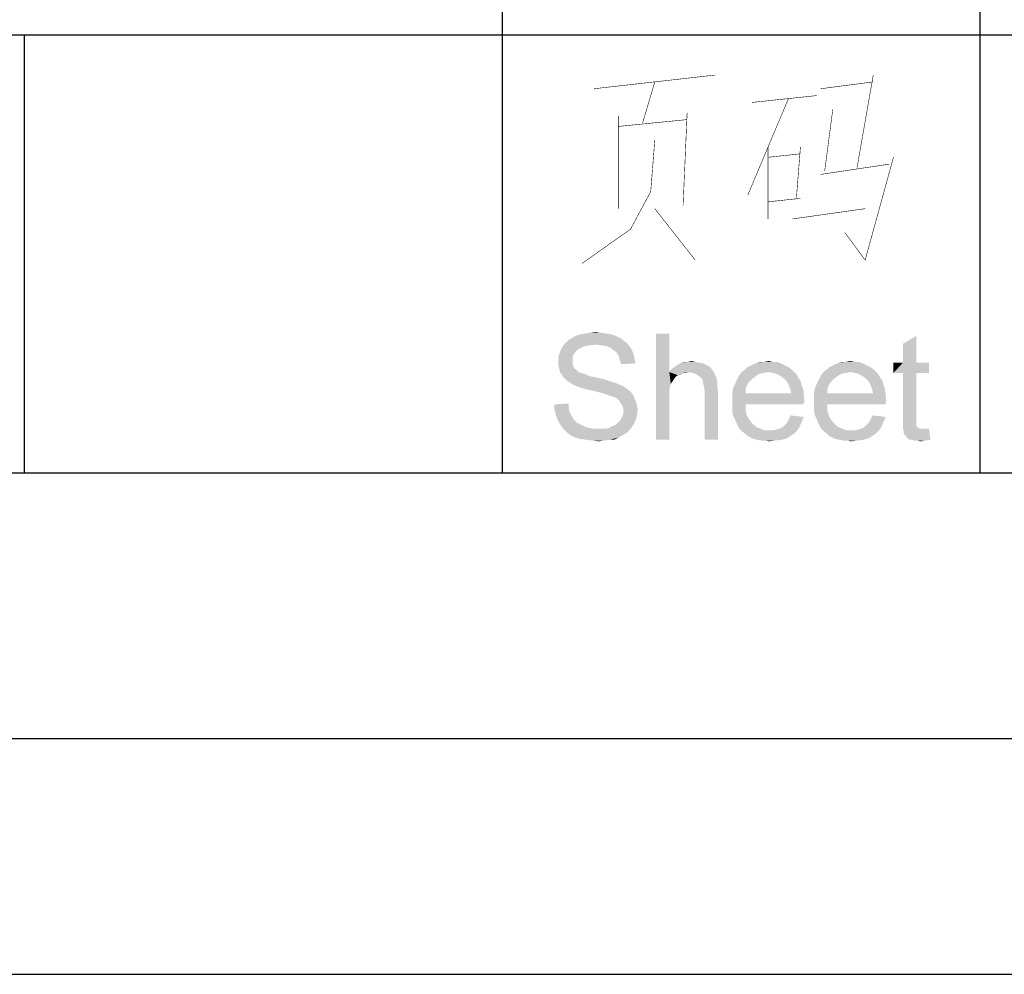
# Paper-space layout '61767N-2-A-2_1_1' of a CAD drawing. Header units: millimetres. Extents: x 0 to 594, y 1 to 420.
# Tile 188 of 222: x 557 to 575, y 1 to 19. Entities that reach past the tile are written whole.
import ezdxf

# ---------------------------------------------------------------- set-up
doc = ezdxf.new("R2010")
doc.units = ezdxf.units.MM
doc.header["$LTSCALE"] = 32.67
doc.layers.add('61767N-2-A-2_DXF_FORMAT', color=7, linetype='CONTINUOUS')
doc.layers.add('DETAIL', color=7, linetype='CONTINUOUS')

psp = doc.layouts.new('61767N-2-A-2_1_1')

# ---------------------------------------------------------------- linework, layer by layer
at = {"layer": '61767N-2-A-2_DXF_FORMAT', "color": 2, "linetype": 'Continuous'}
for p, q in [((566, 40.75), (566, 10)), ((575, 40.75), (575, 10)), ((515, 18.25), (584, 18.25)), ((557, 18.25), (557, 10)), ((409, 10), (584, 10)), ((20, 5), (589, 5)), ((0, 0.5605), (594, 0.5605))]:
    psp.add_line(p, q, dxfattribs=at)
at = {"layer": '61767N-2-A-2_DXF_FORMAT', "color": 7, "linetype": 'Continuous'}
psp.add_line((25, 10), (584, 10), dxfattribs=at)
at = {"layer": 'DETAIL', "color": 2, "linetype": 'Continuous', "const_width": 0.01}
for points in [[(567.7333, 17.2339), (570.0191, 17.4919)], [(572.9905, 17.4919), (572.6857, 15.75)], [(568.8762, 17.3629), (568.6476, 16.5887)], [(572, 17.2339), (572.9905, 17.3629)], [(570.7048, 16.9758), (571.9238, 17.1048)], [(571.3905, 17.0403), (570.6286, 15.2339)], [(568.1905, 16.7177), (568.1905, 14.9758)], [(569.4857, 16.7823), (569.4095, 15.0403)], [(572.2286, 16.8468), (572.0762, 15.6855)], [(568.1905, 16.5242), (569.4857, 16.6532)], [(568.8762, 16.2661), (568.8, 15.2984)], [(571.0095, 16.1371), (571.0095, 14.7823)], [(571.6191, 16.1371), (571.5429, 15.1694)], [(571.0095, 15.9436), (571.6191, 16.0081)], [(573.3714, 15.9436), (572.8381, 14.0081), (572.4571, 14.5242)], [(572, 15.621), (573.2952, 15.8145)], [(568.8, 15.2984), (568.4191, 14.5887), (567.5048, 13.9436)], [(571.6191, 15.1694), (571.0095, 15.1048)], [(568.8762, 14.9758), (569.6381, 14.0081)], [(571.4667, 14.7823), (572.8381, 14.9758)]]:
    psp.add_lwpolyline(points, dxfattribs=at)
at = {"layer": 'DETAIL', "color": 2, "linetype": 'Continuous'}
for points in [[(568.0532, 12.6102), (567.3865, 12.5806), (567.4754, 12.6102)], [(567.3865, 12.5806), (568.0532, 12.6102), (568.1421, 12.5806)], [(567.9643, 12.625), (567.4754, 12.6102), (567.5643, 12.625)], [(567.4754, 12.6102), (567.9643, 12.625), (568.0532, 12.6102)], [(567.8606, 12.6398), (567.5643, 12.625), (567.6532, 12.6398)], [(567.5643, 12.625), (567.8606, 12.6398), (567.9643, 12.625)], [(567.6532, 12.6398), (567.7569, 12.6546), (567.8606, 12.6398)], [(569.1495, 12.625), (569.1495, 11.8991), (568.8976, 10.625)], [(569.1495, 12.625), (568.8976, 10.625), (568.8976, 12.625)], [(567.7717, 12.4176), (567.1346, 12.3731), (567.1939, 12.4472)], [(568.2902, 12.4917), (567.1939, 12.4472), (567.2383, 12.4917)], [(567.1939, 12.4472), (568.2902, 12.4917), (568.3643, 12.4324)], [(567.1939, 12.4472), (568.3643, 12.4324), (567.7717, 12.4176)], [(568.2309, 12.5361), (567.2383, 12.4917), (567.3124, 12.5361)], [(567.2383, 12.4917), (568.2309, 12.5361), (568.2902, 12.4917)], [(568.1421, 12.5806), (567.3124, 12.5361), (567.3865, 12.5806)], [(567.3124, 12.5361), (568.1421, 12.5806), (568.2309, 12.5361)], [(567.8754, 12.4028), (567.7717, 12.4176), (568.3643, 12.4324)], [(567.9643, 12.388), (567.8754, 12.4028), (568.3643, 12.4324)], [(567.9643, 12.388), (568.3643, 12.4324), (568.4087, 12.3731)], [(573.5495, 12.0769), (573.5495, 12.4324), (573.8013, 12.5806)], [(573.5495, 12.0769), (573.8013, 12.5806), (573.8013, 12.0769)], [(567.3421, 12.225), (567.0606, 12.1657), (567.0754, 12.2398)], [(567.3865, 12.2843), (567.0754, 12.2398), (567.105, 12.3139)], [(567.0754, 12.2398), (567.3865, 12.2843), (567.3421, 12.225)], [(567.4902, 12.3583), (567.105, 12.3139), (567.1346, 12.3731)], [(567.4902, 12.3583), (567.4309, 12.3287), (567.105, 12.3139)], [(567.105, 12.3139), (567.4309, 12.3287), (567.3865, 12.2843)], [(567.7717, 12.4176), (567.6532, 12.4028), (567.1346, 12.3731)], [(567.6532, 12.4028), (567.5643, 12.388), (567.1346, 12.3731)], [(567.1346, 12.3731), (567.5643, 12.388), (567.4902, 12.3583)], [(568.4087, 12.3731), (568.0383, 12.3583), (567.9643, 12.388)], [(568.0976, 12.3139), (568.0383, 12.3583), (568.4087, 12.3731)], [(568.0976, 12.3139), (568.4087, 12.3731), (568.4532, 12.2991)], [(568.4532, 12.2991), (568.1569, 12.2694), (568.0976, 12.3139)], [(568.1569, 12.2694), (568.4532, 12.2991), (568.4828, 12.225)], [(568.4828, 12.225), (568.2013, 12.1954), (568.1569, 12.2694)], [(567.0606, 12.1657), (567.3421, 12.225), (567.3272, 12.1657)], [(567.3272, 12.1657), (567.3272, 12.1065), (567.0606, 12.0917)], [(567.3272, 12.1657), (567.0606, 12.0917), (567.0606, 12.1657)], [(567.0606, 12.0917), (567.3272, 12.1065), (567.3272, 12.062)], [(567.3272, 12.062), (567.0606, 12.0324), (567.0606, 12.0917)], [(567.0606, 12.0324), (567.3272, 12.062), (567.3421, 12.0176)], [(568.2013, 12.1954), (568.4828, 12.225), (568.4976, 12.1361)], [(568.4976, 12.1361), (568.2161, 12.1213), (568.2013, 12.1954)], [(568.2161, 12.1213), (568.4976, 12.1361), (568.5124, 12.062)], [(568.5124, 12.062), (568.2458, 12.0472), (568.2161, 12.1213)], [(569.7124, 12.0769), (569.7865, 12.062), (569.3272, 12.0472)], [(569.7124, 12.0769), (569.3272, 12.0472), (569.3865, 12.0769)], [(569.3272, 12.0472), (569.7865, 12.062), (569.8458, 12.0324)], [(569.505, 12.0917), (569.6383, 12.0917), (569.3865, 12.0769)], [(569.505, 12.0917), (569.3865, 12.0769), (569.4458, 12.0917)], [(569.3865, 12.0769), (569.6383, 12.0917), (569.7124, 12.0769)], [(569.505, 12.0917), (569.5643, 12.1065), (569.6383, 12.0917)], [(571.2235, 12.0769), (570.7346, 12.0472), (570.8087, 12.0769)], [(570.7346, 12.0472), (571.2235, 12.0769), (571.2828, 12.0472)], [(571.0902, 12.0917), (571.1643, 12.0917), (570.8087, 12.0769)], [(570.9421, 12.0917), (571.0902, 12.0917), (570.8087, 12.0769)], [(570.9421, 12.0917), (570.8087, 12.0769), (570.868, 12.0917)], [(570.8087, 12.0769), (571.1643, 12.0917), (571.2235, 12.0769)], [(570.9421, 12.0917), (571.0161, 12.1065), (571.0902, 12.0917)], [(572.7643, 12.0769), (572.2754, 12.0472), (572.3495, 12.0769)], [(572.2754, 12.0472), (572.7643, 12.0769), (572.8235, 12.0472)], [(572.6309, 12.0917), (572.705, 12.0917), (572.3495, 12.0769)], [(572.4828, 12.0917), (572.6309, 12.0917), (572.3495, 12.0769)], [(572.4828, 12.0917), (572.3495, 12.0769), (572.4087, 12.0917)], [(572.3495, 12.0769), (572.705, 12.0917), (572.7643, 12.0769)], [(572.4828, 12.0917), (572.5569, 12.1065), (572.6309, 12.0917)], [(573.8013, 12.0769), (574.0383, 12.0769), (573.3717, 11.8843)], [(573.5495, 12.0769), (573.8013, 12.0769), (573.3717, 11.8843)], [(573.5495, 12.0769), (573.3717, 11.8843), (573.3717, 12.0769)], [(573.5495, 11.8843), (573.3717, 11.8843), (574.0383, 12.0769)], [(573.8013, 11.8843), (573.5495, 11.8843), (574.0383, 12.0769)], [(573.8013, 11.8843), (574.0383, 12.0769), (574.0383, 11.8843)], [(567.3421, 12.0176), (567.0754, 11.9731), (567.0606, 12.0324)], [(567.0754, 11.9731), (567.3421, 12.0176), (567.3569, 11.9731)], [(567.3569, 11.9731), (567.0902, 11.8991), (567.0754, 11.9731)], [(567.3569, 11.9731), (567.4013, 11.9435), (567.0902, 11.8991)], [(567.4013, 11.9435), (567.4161, 11.9139), (567.0902, 11.8991)], [(567.0902, 11.8991), (567.4161, 11.9139), (567.4458, 11.8991)], [(567.4458, 11.8991), (567.1198, 11.8546), (567.0902, 11.8991)], [(567.4458, 11.8991), (567.4902, 11.8843), (567.1198, 11.8546)], [(567.4902, 11.8843), (567.5346, 11.8694), (567.1198, 11.8546)], [(567.1198, 11.8546), (567.5346, 11.8694), (567.5791, 11.8546)], [(569.1495, 11.8991), (569.1643, 11.6324), (568.8976, 10.625)], [(569.9791, 11.9139), (569.1495, 11.8991), (569.1791, 11.9435)], [(569.5198, 11.8991), (569.1495, 11.8991), (569.9791, 11.9139)], [(569.1495, 11.8991), (569.5198, 11.8991), (569.4161, 11.8843)], [(569.1495, 11.8991), (569.4161, 11.8843), (569.3124, 11.8398)], [(569.1495, 11.8991), (569.3124, 11.8398), (569.268, 11.8102)], [(569.1495, 11.8991), (569.268, 11.8102), (569.1791, 11.6769)], [(569.1495, 11.8991), (569.1791, 11.6769), (569.1643, 11.6324)], [(569.9495, 11.9583), (569.1791, 11.9435), (569.2383, 11.988)], [(569.1791, 11.9435), (569.9495, 11.9583), (569.9791, 11.9139)], [(569.905, 12.0028), (569.2383, 11.988), (569.2828, 12.0176)], [(569.2383, 11.988), (569.905, 12.0028), (569.9495, 11.9583)], [(569.8458, 12.0324), (569.2828, 12.0176), (569.3272, 12.0472)], [(569.2828, 12.0176), (569.8458, 12.0324), (569.905, 12.0028)], [(569.4161, 11.8843), (569.3569, 11.8546), (569.3124, 11.8398)], [(569.4161, 11.8843), (569.5198, 11.8991), (569.4606, 11.8843)], [(569.5791, 11.8843), (569.5198, 11.8991), (569.9791, 11.9139)], [(569.6383, 11.8694), (569.5791, 11.8843), (569.9791, 11.9139)], [(569.6383, 11.8694), (569.9791, 11.9139), (570.0087, 11.8546)], [(570.0087, 11.8546), (569.6828, 11.8398), (569.6383, 11.8694)], [(571.0161, 11.8991), (570.9272, 11.8843), (570.468, 11.8398)], [(571.0161, 11.8991), (570.468, 11.8398), (570.5124, 11.8991)], [(570.9272, 11.8843), (570.8532, 11.8694), (570.468, 11.8398)], [(570.468, 11.8398), (570.8532, 11.8694), (570.7791, 11.825)], [(571.4606, 11.9435), (570.5124, 11.8991), (570.5717, 11.9435)], [(571.0161, 11.8991), (570.5124, 11.8991), (571.4606, 11.9435)], [(571.4013, 11.988), (570.5717, 11.9435), (570.6161, 11.988)], [(570.5717, 11.9435), (571.4013, 11.988), (571.4606, 11.9435)], [(571.3421, 12.0176), (570.6161, 11.988), (570.6754, 12.0176)], [(570.6161, 11.988), (571.3421, 12.0176), (571.4013, 11.988)], [(571.2828, 12.0472), (570.6754, 12.0176), (570.7346, 12.0472)], [(570.6754, 12.0176), (571.2828, 12.0472), (571.3421, 12.0176)], [(571.0161, 11.8991), (571.4606, 11.9435), (571.505, 11.8991)], [(571.505, 11.8991), (571.105, 11.8843), (571.0161, 11.8991)], [(571.1939, 11.8546), (571.105, 11.8843), (571.505, 11.8991)], [(571.1939, 11.8546), (571.505, 11.8991), (571.5495, 11.8546)], [(572.5569, 11.8991), (572.468, 11.8843), (572.0087, 11.8398)], [(572.5569, 11.8991), (572.0087, 11.8398), (572.0532, 11.8991)], [(572.468, 11.8843), (572.3939, 11.8694), (572.0087, 11.8398)], [(572.0087, 11.8398), (572.3939, 11.8694), (572.3198, 11.825)], [(573.0013, 11.9435), (572.0532, 11.8991), (572.1124, 11.9435)], [(572.5569, 11.8991), (572.0532, 11.8991), (573.0013, 11.9435)], [(572.9421, 11.988), (572.1124, 11.9435), (572.1569, 11.988)], [(572.1124, 11.9435), (572.9421, 11.988), (573.0013, 11.9435)], [(572.8828, 12.0176), (572.1569, 11.988), (572.2161, 12.0176)], [(572.1569, 11.988), (572.8828, 12.0176), (572.9421, 11.988)], [(572.8235, 12.0472), (572.2161, 12.0176), (572.2754, 12.0472)], [(572.2161, 12.0176), (572.8235, 12.0472), (572.8828, 12.0176)], [(572.5569, 11.8991), (573.0013, 11.9435), (573.0458, 11.8991)], [(573.0458, 11.8991), (572.6458, 11.8843), (572.5569, 11.8991)], [(572.7346, 11.8546), (572.6458, 11.8843), (573.0458, 11.8991)], [(572.7346, 11.8546), (573.0458, 11.8991), (573.0902, 11.8546)], [(573.8013, 11.8843), (573.5495, 11.0398), (573.5495, 11.8843)], [(573.5495, 11.0398), (573.8013, 11.8843), (573.8013, 11.025)], [(567.5791, 11.8546), (567.1643, 11.7954), (567.1198, 11.8546)], [(567.5791, 11.8546), (567.6383, 11.825), (567.1643, 11.7954)], [(567.6383, 11.825), (567.7124, 11.8102), (567.1643, 11.7954)], [(567.1643, 11.7954), (567.7124, 11.8102), (567.7865, 11.7954)], [(567.7865, 11.7954), (567.2087, 11.7509), (567.1643, 11.7954)], [(567.7865, 11.7954), (567.9198, 11.7657), (567.2087, 11.7509)], [(567.2087, 11.7509), (567.9198, 11.7657), (568.0532, 11.7213)], [(568.0532, 11.7213), (567.268, 11.7065), (567.2087, 11.7509)], [(567.268, 11.7065), (568.0532, 11.7213), (568.1421, 11.6917)], [(568.1421, 11.6917), (567.3421, 11.662), (567.268, 11.7065)], [(567.3421, 11.662), (568.1421, 11.6917), (568.2161, 11.662)], [(569.268, 11.8102), (569.2087, 11.7213), (569.1791, 11.6769)], [(569.268, 11.8102), (569.2383, 11.7657), (569.2087, 11.7213)], [(569.7272, 11.8102), (569.6828, 11.8398), (570.0087, 11.8546)], [(569.7272, 11.8102), (570.0087, 11.8546), (570.0383, 11.7954)], [(570.0383, 11.7954), (569.7717, 11.7657), (569.7272, 11.8102)], [(569.7717, 11.7657), (570.0383, 11.7954), (570.0532, 11.7213)], [(570.0532, 11.7213), (569.7865, 11.6917), (569.7717, 11.7657)], [(569.8013, 11.6324), (569.7865, 11.6917), (570.0532, 11.7213)], [(569.8013, 11.6324), (570.0532, 11.7213), (570.0532, 11.6324)], [(570.6606, 11.7213), (570.3791, 11.662), (570.4087, 11.7213)], [(570.3791, 11.662), (570.6606, 11.7213), (570.6161, 11.662)], [(570.7198, 11.7806), (570.4087, 11.7213), (570.4383, 11.7806)], [(570.4087, 11.7213), (570.7198, 11.7806), (570.6606, 11.7213)], [(570.7791, 11.825), (570.4383, 11.7806), (570.468, 11.8398)], [(570.4383, 11.7806), (570.7791, 11.825), (570.7198, 11.7806)], [(571.5495, 11.8546), (571.268, 11.8102), (571.1939, 11.8546)], [(571.268, 11.8102), (571.5495, 11.8546), (571.5791, 11.7954)], [(571.5791, 11.7954), (571.3421, 11.7509), (571.268, 11.8102)], [(571.3421, 11.7509), (571.5791, 11.7954), (571.6235, 11.7361)], [(571.6235, 11.7361), (571.3717, 11.7065), (571.3421, 11.7509)], [(571.3717, 11.7065), (571.6235, 11.7361), (571.6383, 11.662)], [(571.6383, 11.662), (571.4013, 11.6472), (571.3717, 11.7065)], [(572.2013, 11.7213), (571.9198, 11.662), (571.9495, 11.7213)], [(571.9198, 11.662), (572.2013, 11.7213), (572.1569, 11.662)], [(572.2606, 11.7806), (571.9495, 11.7213), (571.9791, 11.7806)], [(571.9495, 11.7213), (572.2606, 11.7806), (572.2013, 11.7213)], [(572.3198, 11.825), (571.9791, 11.7806), (572.0087, 11.8398)], [(571.9791, 11.7806), (572.3198, 11.825), (572.2606, 11.7806)], [(573.0902, 11.8546), (572.8087, 11.8102), (572.7346, 11.8546)], [(572.8087, 11.8102), (573.0902, 11.8546), (573.1198, 11.7954)], [(573.1198, 11.7954), (572.8828, 11.7509), (572.8087, 11.8102)], [(572.8828, 11.7509), (573.1198, 11.7954), (573.1643, 11.7361)], [(573.1643, 11.7361), (572.9124, 11.7065), (572.8828, 11.7509)], [(572.9124, 11.7065), (573.1643, 11.7361), (573.1791, 11.662)], [(573.1791, 11.662), (572.9421, 11.6472), (572.9124, 11.7065)], [(568.2161, 11.662), (567.4013, 11.6324), (567.3421, 11.662)], [(567.4013, 11.6324), (568.2161, 11.662), (568.2902, 11.6324)], [(568.2902, 11.6324), (567.4902, 11.6028), (567.4013, 11.6324)], [(567.5939, 11.5731), (567.4902, 11.6028), (568.2902, 11.6324)], [(567.5939, 11.5731), (568.2902, 11.6324), (568.3643, 11.5731)], [(568.3643, 11.5731), (567.7272, 11.5435), (567.5939, 11.5731)], [(567.7272, 11.5435), (568.3643, 11.5731), (568.4235, 11.5287)], [(568.4235, 11.5287), (567.8458, 11.5139), (567.7272, 11.5435)], [(567.9495, 11.4843), (567.8458, 11.5139), (568.4235, 11.5287)], [(567.9495, 11.4843), (568.4235, 11.5287), (568.468, 11.4694)], [(569.1643, 11.6324), (569.1495, 11.5583), (568.8976, 10.625)], [(569.1495, 11.5583), (569.1495, 11.4991), (568.8976, 10.625)], [(569.1495, 11.4991), (569.1495, 11.4102), (568.8976, 10.625)], [(570.0532, 11.6324), (569.8161, 11.5435), (569.8013, 11.6324)], [(569.8161, 11.5435), (570.0532, 11.6324), (570.068, 11.5287)], [(570.068, 11.5287), (569.8161, 10.625), (569.8161, 11.5435)], [(569.8161, 10.625), (570.068, 11.5287), (570.068, 10.625)], [(570.5865, 11.5731), (570.3346, 11.4991), (570.3495, 11.588)], [(570.3346, 11.4991), (570.5865, 11.5731), (570.5865, 11.4991)], [(571.4458, 11.4991), (571.6828, 11.4398), (570.3346, 11.425)], [(570.5865, 11.4991), (571.4458, 11.4991), (570.3346, 11.425)], [(570.5865, 11.4991), (570.3346, 11.425), (570.3346, 11.4991)], [(570.6161, 11.662), (570.3495, 11.588), (570.3791, 11.662)], [(570.3495, 11.588), (570.6161, 11.662), (570.5865, 11.5731)], [(571.4013, 11.6472), (571.6383, 11.662), (571.668, 11.588)], [(571.668, 11.588), (571.4309, 11.5731), (571.4013, 11.6472)], [(571.4309, 11.5731), (571.668, 11.588), (571.6828, 11.5139)], [(571.6828, 11.5139), (571.4458, 11.4991), (571.4309, 11.5731)], [(571.4458, 11.4991), (571.6828, 11.5139), (571.6828, 11.4398)], [(572.1272, 11.5731), (571.8754, 11.4991), (571.8902, 11.588)], [(571.8754, 11.4991), (572.1272, 11.5731), (572.1272, 11.4991)], [(572.9865, 11.4991), (573.2235, 11.4398), (571.8754, 11.425)], [(572.1272, 11.4991), (572.9865, 11.4991), (571.8754, 11.425)], [(572.1272, 11.4991), (571.8754, 11.425), (571.8754, 11.4991)], [(572.1569, 11.662), (571.8902, 11.588), (571.9198, 11.662)], [(571.8902, 11.588), (572.1569, 11.662), (572.1272, 11.5731)], [(572.9421, 11.6472), (573.1791, 11.662), (573.2087, 11.588)], [(573.2087, 11.588), (572.9717, 11.5731), (572.9421, 11.6472)], [(572.9717, 11.5731), (573.2087, 11.588), (573.2235, 11.5139)], [(573.2235, 11.5139), (572.9865, 11.4991), (572.9717, 11.5731)], [(572.9865, 11.4991), (573.2235, 11.5139), (573.2235, 11.4398)], [(568.468, 11.4694), (568.0235, 11.4546), (567.9495, 11.4843)], [(568.068, 11.4398), (568.0235, 11.4546), (568.468, 11.4694)], [(568.1272, 11.425), (568.068, 11.4398), (568.468, 11.4694)], [(568.1717, 11.3954), (568.1272, 11.425), (568.468, 11.4694)], [(568.1717, 11.3954), (568.468, 11.4694), (568.4976, 11.3954)], [(568.4976, 11.3954), (568.2013, 11.3657), (568.1717, 11.3954)], [(568.2013, 11.3657), (568.4976, 11.3954), (568.5272, 11.3361)], [(568.5272, 11.3361), (568.2309, 11.3213), (568.2013, 11.3657)], [(568.2309, 11.3213), (568.5272, 11.3361), (568.5421, 11.262)], [(568.5421, 11.262), (568.2754, 11.2472), (568.2309, 11.3213)], [(568.8976, 10.625), (569.1495, 11.4102), (569.1495, 10.625)], [(570.3346, 11.425), (571.6828, 11.4398), (571.6976, 11.3509)], [(571.6976, 11.3509), (570.3346, 11.3361), (570.3346, 11.425)], [(570.3346, 11.3361), (571.6976, 11.3509), (571.6828, 11.3213)], [(570.3346, 11.3361), (571.6828, 11.3213), (570.5865, 11.2917)], [(570.5865, 11.2917), (570.3346, 11.2472), (570.3346, 11.3361)], [(570.5865, 11.2917), (571.6828, 11.3213), (571.6828, 11.2917)], [(571.8754, 11.425), (573.2235, 11.4398), (573.2383, 11.3509)], [(573.2383, 11.3509), (571.8754, 11.3361), (571.8754, 11.425)], [(571.8754, 11.3361), (573.2383, 11.3509), (573.2235, 11.3213)], [(571.8754, 11.3361), (573.2235, 11.3213), (572.1272, 11.2917)], [(572.1272, 11.2917), (571.8754, 11.2472), (571.8754, 11.3361)], [(572.1272, 11.2917), (573.2235, 11.3213), (573.2235, 11.2917)], [(566.9865, 11.2917), (567.2532, 11.3065), (567.2532, 11.2324)], [(567.2532, 11.2324), (566.9865, 11.188), (566.9865, 11.2917)], [(566.9865, 11.188), (567.2532, 11.2324), (567.268, 11.1583)], [(567.268, 11.1583), (567.0161, 11.0843), (566.9865, 11.188)], [(567.268, 11.1583), (567.2976, 11.0991), (567.0161, 11.0843)], [(568.2754, 11.2472), (568.5421, 11.262), (568.5569, 11.188)], [(568.5569, 11.188), (568.2902, 11.1731), (568.2754, 11.2472)], [(568.5421, 11.0991), (568.2754, 11.0843), (568.2902, 11.1731)], [(568.2902, 11.1731), (568.5569, 11.188), (568.5421, 11.0991)], [(570.3346, 11.2472), (570.5865, 11.2917), (570.5865, 11.1731)], [(570.5865, 11.1731), (570.3346, 11.1583), (570.3346, 11.2472)], [(570.3495, 11.0843), (570.3346, 11.1583), (570.5865, 11.1731)], [(570.3495, 11.0843), (570.5865, 11.1731), (570.6161, 11.0694)], [(571.8754, 11.2472), (572.1272, 11.2917), (572.1272, 11.1731)], [(572.1272, 11.1731), (571.8754, 11.1583), (571.8754, 11.2472)], [(571.8902, 11.0843), (571.8754, 11.1583), (572.1272, 11.1731)], [(571.8902, 11.0843), (572.1272, 11.1731), (572.1569, 11.0694)], [(567.0161, 11.0843), (567.2976, 11.0991), (567.3272, 11.0398)], [(567.3272, 11.0398), (567.0458, 10.9954), (567.0161, 11.0843)], [(567.0458, 10.9954), (567.3272, 11.0398), (567.3569, 10.9954)], [(567.3569, 10.9954), (567.0902, 10.9213), (567.0458, 10.9954)], [(567.3569, 10.9954), (567.4013, 10.9509), (567.0902, 10.9213)], [(567.0902, 10.9213), (567.4013, 10.9509), (567.4606, 10.9213)], [(568.068, 10.8769), (568.1124, 10.8917), (568.4976, 10.9509)], [(568.068, 10.8769), (568.4976, 10.9509), (568.4532, 10.8769)], [(568.1124, 10.8917), (568.1569, 10.9213), (568.4976, 10.9509)], [(568.4976, 10.9509), (568.1569, 10.9213), (568.2013, 10.9657)], [(568.2013, 10.9657), (568.2309, 10.9954), (568.5272, 11.025)], [(568.2013, 10.9657), (568.5272, 11.025), (568.4976, 10.9509)], [(568.5272, 11.025), (568.2309, 10.9954), (568.2754, 11.0843)], [(568.2754, 11.0843), (568.5421, 11.0991), (568.5272, 11.025)], [(570.6161, 11.0694), (570.3791, 11.025), (570.3495, 11.0843)], [(570.3791, 11.025), (570.6161, 11.0694), (570.6606, 10.9954)], [(570.6606, 10.9954), (570.4087, 10.9509), (570.3791, 11.025)], [(570.4087, 10.9509), (570.6606, 10.9954), (570.7198, 10.9213)], [(570.7198, 10.9213), (570.4383, 10.8917), (570.4087, 10.9509)], [(571.2828, 10.862), (571.3272, 10.9065), (571.6383, 10.9509)], [(571.2828, 10.862), (571.6383, 10.9509), (571.5939, 10.8472)], [(571.6383, 10.9509), (571.3272, 10.9065), (571.3717, 10.9509)], [(571.3717, 10.9509), (571.4013, 11.0102), (571.6828, 11.0546)], [(571.3717, 10.9509), (571.6828, 11.0546), (571.6383, 10.9509)], [(571.6828, 11.0546), (571.4013, 11.0102), (571.4309, 11.0843)], [(572.1569, 11.0694), (571.9198, 11.025), (571.8902, 11.0843)], [(571.9198, 11.025), (572.1569, 11.0694), (572.2013, 10.9954)], [(572.2013, 10.9954), (571.9495, 10.9509), (571.9198, 11.025)], [(571.9495, 10.9509), (572.2013, 10.9954), (572.2606, 10.9213)], [(572.2606, 10.9213), (571.9791, 10.8917), (571.9495, 10.9509)], [(572.8235, 10.862), (572.868, 10.9065), (573.1791, 10.9509)], [(572.8235, 10.862), (573.1791, 10.9509), (573.1346, 10.8472)], [(573.1791, 10.9509), (572.868, 10.9065), (572.9124, 10.9509)], [(572.9124, 10.9509), (572.9421, 11.0102), (573.2235, 11.0546)], [(572.9124, 10.9509), (573.2235, 11.0546), (573.1791, 10.9509)], [(573.2235, 11.0546), (572.9421, 11.0102), (572.9717, 11.0843)], [(573.8013, 11.025), (573.5495, 10.9361), (573.5495, 11.0398)], [(573.8013, 11.025), (573.8013, 10.9806), (573.5495, 10.9361)], [(573.5495, 10.9361), (573.8013, 10.9806), (573.8013, 10.9361)], [(567.4606, 10.9213), (567.1495, 10.8324), (567.0902, 10.9213)], [(567.4606, 10.9213), (567.5198, 10.8917), (567.1495, 10.8324)], [(567.5198, 10.8917), (567.5791, 10.862), (567.1495, 10.8324)], [(567.5791, 10.862), (567.6532, 10.8472), (567.1495, 10.8324)], [(567.1495, 10.8324), (567.6532, 10.8472), (567.7272, 10.8324)], [(567.7272, 10.8324), (567.2087, 10.7731), (567.1495, 10.8324)], [(567.9495, 10.8324), (568.4087, 10.8176), (567.2087, 10.7731)], [(567.8754, 10.8324), (567.9495, 10.8324), (567.2087, 10.7731)], [(567.8161, 10.8324), (567.8754, 10.8324), (567.2087, 10.7731)], [(567.7272, 10.8324), (567.8161, 10.8324), (567.2087, 10.7731)], [(567.2087, 10.7731), (568.4087, 10.8176), (568.3495, 10.7583)], [(568.3495, 10.7583), (567.2828, 10.7139), (567.2087, 10.7731)], [(567.2828, 10.7139), (568.3495, 10.7583), (568.2754, 10.7139)], [(567.9495, 10.8324), (568.0087, 10.8472), (568.4532, 10.8769)], [(567.9495, 10.8324), (568.4532, 10.8769), (568.4087, 10.8176)], [(568.4532, 10.8769), (568.0087, 10.8472), (568.068, 10.8769)], [(570.4383, 10.8917), (570.7198, 10.9213), (570.7939, 10.862)], [(570.7939, 10.862), (570.468, 10.8324), (570.4383, 10.8917)], [(570.468, 10.8324), (570.7939, 10.862), (570.868, 10.8324)], [(570.868, 10.8324), (570.5124, 10.788), (570.468, 10.8324)], [(570.868, 10.8324), (570.9421, 10.8028), (570.5124, 10.788)], [(571.0309, 10.8028), (571.105, 10.8028), (570.5124, 10.788)], [(570.9421, 10.8028), (571.0309, 10.8028), (570.5124, 10.788)], [(571.5346, 10.7731), (570.5124, 10.788), (571.105, 10.8028)], [(571.5346, 10.7731), (570.5717, 10.7435), (570.5124, 10.788)], [(570.5717, 10.7435), (571.5346, 10.7731), (571.4606, 10.7139)], [(571.105, 10.8028), (571.1643, 10.8176), (571.5939, 10.8472)], [(571.105, 10.8028), (571.5939, 10.8472), (571.5346, 10.7731)], [(571.1643, 10.8176), (571.2235, 10.8324), (571.5939, 10.8472)], [(571.5939, 10.8472), (571.2235, 10.8324), (571.2828, 10.862)], [(571.9791, 10.8917), (572.2606, 10.9213), (572.3346, 10.862)], [(572.3346, 10.862), (572.0087, 10.8324), (571.9791, 10.8917)], [(572.0087, 10.8324), (572.3346, 10.862), (572.4087, 10.8324)], [(572.4087, 10.8324), (572.0532, 10.788), (572.0087, 10.8324)], [(572.4087, 10.8324), (572.4828, 10.8028), (572.0532, 10.788)], [(572.5717, 10.8028), (572.6458, 10.8028), (572.0532, 10.788)], [(572.4828, 10.8028), (572.5717, 10.8028), (572.0532, 10.788)], [(573.0754, 10.7731), (572.0532, 10.788), (572.6458, 10.8028)], [(573.0754, 10.7731), (572.1124, 10.7435), (572.0532, 10.788)], [(572.1124, 10.7435), (573.0754, 10.7731), (573.0013, 10.7139)], [(572.6458, 10.8028), (572.705, 10.8176), (573.1346, 10.8472)], [(572.6458, 10.8028), (573.1346, 10.8472), (573.0754, 10.7731)], [(572.705, 10.8176), (572.7643, 10.8324), (573.1346, 10.8472)], [(573.1346, 10.8472), (572.7643, 10.8324), (572.8235, 10.862)], [(573.8013, 10.9361), (573.8013, 10.9065), (573.5495, 10.8472)], [(573.8013, 10.9361), (573.5495, 10.8472), (573.5495, 10.9361)], [(573.8013, 10.9065), (573.8013, 10.8917), (573.5495, 10.8472)], [(573.8013, 10.8917), (573.8161, 10.862), (573.5495, 10.8472)], [(573.5495, 10.8472), (573.8161, 10.862), (573.8458, 10.8472)], [(573.8458, 10.8472), (573.5643, 10.788), (573.5495, 10.8472)], [(573.8458, 10.8472), (573.8754, 10.8324), (573.5643, 10.788)], [(573.9791, 10.8324), (574.0383, 10.8324), (573.5643, 10.788)], [(573.9346, 10.8324), (573.9791, 10.8324), (573.5643, 10.788)], [(573.8754, 10.8324), (573.9346, 10.8324), (573.5643, 10.788)], [(573.5643, 10.7435), (573.5643, 10.788), (574.0383, 10.8324)], [(573.6087, 10.6843), (573.5643, 10.7435), (574.0383, 10.8324)], [(573.668, 10.625), (573.6087, 10.6843), (574.0383, 10.8324)], [(573.7124, 10.625), (573.668, 10.625), (574.0383, 10.8324)], [(573.7124, 10.625), (574.0383, 10.8324), (574.068, 10.625)], [(568.2754, 10.7139), (567.3717, 10.6694), (567.2828, 10.7139)], [(567.3717, 10.6694), (568.2754, 10.7139), (568.2013, 10.6694)], [(568.2013, 10.6694), (567.4606, 10.6398), (567.3717, 10.6694)], [(567.5791, 10.625), (567.4606, 10.6398), (568.2013, 10.6694)], [(568.0235, 10.625), (567.5791, 10.625), (568.2013, 10.6694)], [(568.0235, 10.625), (567.6976, 10.6102), (567.5791, 10.625)], [(567.6976, 10.6102), (568.0235, 10.625), (567.9198, 10.6102)], [(567.9198, 10.6102), (567.8161, 10.5954), (567.6976, 10.6102)], [(568.0235, 10.625), (568.2013, 10.6694), (568.1124, 10.625)], [(571.4606, 10.7139), (570.6161, 10.6991), (570.5717, 10.7435)], [(570.6754, 10.6694), (570.6161, 10.6991), (571.4606, 10.7139)], [(570.6754, 10.6694), (571.4606, 10.7139), (571.3717, 10.6546)], [(571.3717, 10.6546), (570.7346, 10.6398), (570.6754, 10.6694)], [(570.8087, 10.625), (570.7346, 10.6398), (571.3717, 10.6546)], [(570.8087, 10.625), (571.3717, 10.6546), (571.268, 10.625)], [(571.268, 10.625), (570.8828, 10.6102), (570.8087, 10.625)], [(570.9569, 10.6102), (570.8828, 10.6102), (571.268, 10.625)], [(570.9569, 10.6102), (571.268, 10.625), (571.1495, 10.6102)], [(571.1495, 10.6102), (571.0309, 10.5954), (570.9569, 10.6102)], [(573.0013, 10.7139), (572.1569, 10.6991), (572.1124, 10.7435)], [(572.2161, 10.6694), (572.1569, 10.6991), (573.0013, 10.7139)], [(572.2161, 10.6694), (573.0013, 10.7139), (572.9124, 10.6546)], [(572.9124, 10.6546), (572.2754, 10.6398), (572.2161, 10.6694)], [(572.3495, 10.625), (572.2754, 10.6398), (572.9124, 10.6546)], [(572.3495, 10.625), (572.9124, 10.6546), (572.8087, 10.625)], [(572.8087, 10.625), (572.4235, 10.6102), (572.3495, 10.625)], [(572.4976, 10.6102), (572.4235, 10.6102), (572.8087, 10.625)], [(572.4976, 10.6102), (572.8087, 10.625), (572.6902, 10.6102)], [(572.6902, 10.6102), (572.5717, 10.5954), (572.4976, 10.6102)], [(574.068, 10.625), (573.7569, 10.6102), (573.7124, 10.625)], [(573.8161, 10.6102), (573.7569, 10.6102), (574.068, 10.625)], [(573.8161, 10.6102), (574.068, 10.625), (573.9643, 10.6102)], [(573.9643, 10.6102), (573.8754, 10.5954), (573.8161, 10.6102)]]:
    psp.add_solid(points, dxfattribs=at)

doc.saveas('drawing.dxf')
